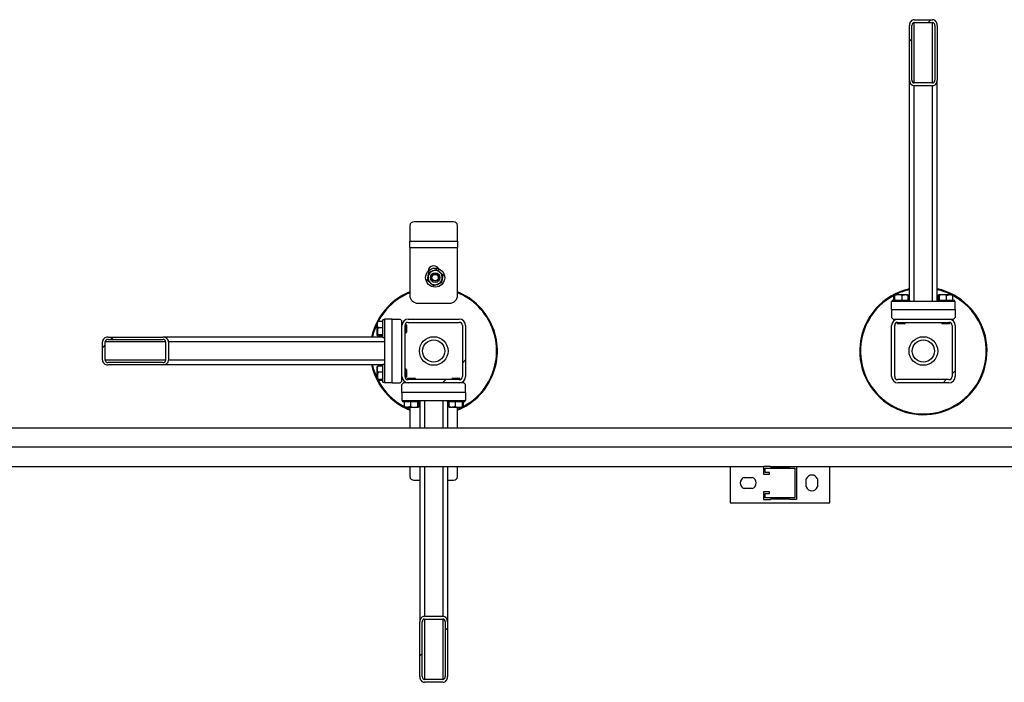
# Model space of a CAD drawing. Header units: millimetres. Extents: x 5 to 589, y 5 to 415.
# Tile 13 of 104: x 150 to 186, y 74 to 98. Entities that reach past the tile are written whole.
import ezdxf

# ---------------------------------------------------------------- set-up
doc = ezdxf.new("R2010")
doc.units = ezdxf.units.MM
doc.layers.add('TRAIT-FINS', color=9, linetype='Continuous')
doc.layers.add('TRAIT-FORT', color=4, linetype='Continuous', lineweight=25)

msp = doc.modelspace()

# ---------------------------------------------------------------- hatches: boundary and pattern name
at = {"layer": 'TRAIT-FINS'}
h = msp.add_hatch(dxfattribs=at)
h.set_pattern_fill('ANSI31', color=9, angle=3e-322, style=0)
edge = h.paths.add_edge_path(flags=0)
edge.add_line((183.36077, 95.65117), (183.36077, 97.6154))
edge.add_ellipse((183.18934, 97.6154), major_axis=(0, 0.2032), ratio=0.84366149, start_angle=270, end_angle=360)
edge.add_line((183.18934, 97.81859), (182.5322, 97.81859))
edge.add_ellipse((182.5322, 97.6154), major_axis=(0, 0.2032), ratio=0.84366149, start_angle=360, end_angle=450)
edge.add_line((182.36077, 97.6154), (182.36077, 95.65117))
edge.add_ellipse((182.5322, 95.65117), major_axis=(0, 0.2032), ratio=0.84366149, start_angle=90, end_angle=180)
edge.add_line((182.5322, 95.44798), (183.18934, 95.44798))
edge.add_ellipse((183.18934, 95.65117), major_axis=(0, 0.2032), ratio=0.84366149, start_angle=180, end_angle=270)
edge = h.paths.add_edge_path(flags=0)
edge.add_line((183.27505, 97.6154), (183.27505, 95.65117))
edge.add_ellipse((183.18934, 95.65117), major_axis=(0, 0.1016), ratio=0.84366149, start_angle=180, end_angle=270, ccw=False)
edge.add_line((183.18934, 95.54957), (182.5322, 95.54957))
edge.add_ellipse((182.5322, 95.65117), major_axis=(0, 0.1016), ratio=0.84366149, start_angle=90, end_angle=180, ccw=False)
edge.add_line((182.44648, 95.65117), (182.44648, 97.6154))
edge.add_ellipse((182.5322, 97.6154), major_axis=(0, 0.1016), ratio=0.84366149, start_angle=0, end_angle=90, ccw=False)
edge.add_line((182.5322, 97.717), (183.18934, 97.717))
edge.add_ellipse((183.18934, 97.6154), major_axis=(0, 0.1016), ratio=0.84366149, start_angle=270, end_angle=360, ccw=False)
h = msp.add_hatch(dxfattribs=at)
h.set_pattern_fill('ANSI31', color=9, angle=3e-322, style=0)
edge = h.paths.add_edge_path(flags=0)
edge.add_arc((166.20362, 86.8446), 0.22857, 0, 90)
edge.add_line((166.20362, 87.07317), (164.37505, 87.07317))
edge.add_arc((164.37505, 86.8446), 0.22857, 90, 180)
edge.add_line((164.14648, 86.8446), (164.14648, 85.01603))
edge.add_arc((164.37505, 85.01603), 0.22857, 180, 270)
edge.add_line((164.37505, 84.78746), (166.20362, 84.78746))
edge.add_arc((166.20362, 85.01603), 0.22857, 270, 360)
edge.add_line((166.4322, 85.01603), (166.4322, 86.8446))
edge = h.paths.add_edge_path(flags=0)
edge.add_line((164.37505, 86.95888), (166.20362, 86.95888))
edge.add_arc((166.20362, 86.8446), 0.11429, 0, 90, ccw=False)
edge.add_line((166.31791, 86.8446), (166.31791, 85.01603))
edge.add_arc((166.20362, 85.01603), 0.11429, 270, 360, ccw=False)
edge.add_line((166.20362, 84.90174), (164.37505, 84.90174))
edge.add_arc((164.37505, 85.01603), 0.11429, 180, 270, ccw=False)
edge.add_line((164.26077, 85.01603), (164.26077, 86.8446))
edge.add_arc((164.37505, 86.8446), 0.11429, 90, 180, ccw=False)
h = msp.add_hatch(dxfattribs=at)
h.set_pattern_fill('ANSI31', color=9, angle=3e-322, style=0)
edge = h.paths.add_edge_path(flags=0)
edge.add_arc((183.77505, 85.01603), 0.22857, 270, 360)
edge.add_line((184.00362, 85.01603), (184.00362, 86.8446))
edge.add_arc((183.77505, 86.8446), 0.22857, 360, 450)
edge.add_line((183.77505, 87.07317), (181.94648, 87.07317))
edge.add_arc((181.94648, 86.8446), 0.22857, 90, 180)
edge.add_line((181.71791, 86.8446), (181.71791, 85.01603))
edge.add_arc((181.94648, 85.01603), 0.22857, 180, 270)
edge.add_line((181.94648, 84.78746), (183.77505, 84.78746))
edge = h.paths.add_edge_path(flags=0)
edge.add_line((183.88934, 86.8446), (183.88934, 85.01603))
edge.add_arc((183.77505, 85.01603), 0.11429, 270, 360, ccw=False)
edge.add_line((183.77505, 84.90174), (181.94648, 84.90174))
edge.add_arc((181.94648, 85.01603), 0.11429, 180, 270, ccw=False)
edge.add_line((181.8322, 85.01603), (181.8322, 86.8446))
edge.add_arc((181.94648, 86.8446), 0.11429, 90, 180, ccw=False)
edge.add_line((181.94648, 86.95888), (183.77505, 86.95888))
edge.add_arc((183.77505, 86.8446), 0.11429, 0, 90, ccw=False)
h = msp.add_hatch(dxfattribs=at)
h.set_pattern_fill('ANSI31', color=9, angle=3e-322, style=0)
edge = h.paths.add_edge_path(flags=0)
edge.add_line((155.56848, 86.43031), (153.60425, 86.43031))
edge.add_ellipse((153.60425, 86.25888), major_axis=(-0.2032, 0), ratio=0.84366149, start_angle=270, end_angle=360)
edge.add_line((153.40106, 86.25888), (153.40106, 85.60174))
edge.add_ellipse((153.60425, 85.60174), major_axis=(-0.2032, 0), ratio=0.84366149, start_angle=360, end_angle=450)
edge.add_line((153.60425, 85.43031), (155.56848, 85.43031))
edge.add_ellipse((155.56848, 85.60174), major_axis=(-0.2032, 0), ratio=0.84366149, start_angle=90, end_angle=180)
edge.add_line((155.77168, 85.60174), (155.77168, 86.25888))
edge.add_ellipse((155.56848, 86.25888), major_axis=(-0.2032, 0), ratio=0.84366149, start_angle=180, end_angle=270)
edge = h.paths.add_edge_path(flags=0)
edge.add_line((153.60425, 86.3446), (155.56848, 86.3446))
edge.add_ellipse((155.56848, 86.25888), major_axis=(-0.1016, 0), ratio=0.84366149, start_angle=180, end_angle=270, ccw=False)
edge.add_line((155.67008, 86.25888), (155.67008, 85.60174))
edge.add_ellipse((155.56848, 85.60174), major_axis=(-0.1016, 0), ratio=0.84366149, start_angle=90, end_angle=180, ccw=False)
edge.add_line((155.56848, 85.51603), (153.60425, 85.51603))
edge.add_ellipse((153.60425, 85.60174), major_axis=(-0.1016, 0), ratio=0.84366149, start_angle=0, end_angle=90, ccw=False)
edge.add_line((153.50265, 85.60174), (153.50265, 86.25888))
edge.add_ellipse((153.60425, 86.25888), major_axis=(-0.1016, 0), ratio=0.84366149, start_angle=270, end_angle=360, ccw=False)
h = msp.add_hatch(dxfattribs=at)
h.set_pattern_fill('ANSI31', color=9, angle=3e-322, style=0)
edge = h.paths.add_edge_path(flags=0)
edge.add_line((164.78934, 76.20945), (164.78934, 74.24523))
edge.add_ellipse((164.96077, 74.24523), major_axis=(0, -0.2032), ratio=0.84366149, start_angle=270, end_angle=360)
edge.add_line((164.96077, 74.04203), (165.61791, 74.04203))
edge.add_ellipse((165.61791, 74.24523), major_axis=(0, -0.2032), ratio=0.84366149, start_angle=360, end_angle=450)
edge.add_line((165.78934, 74.24523), (165.78934, 76.20945))
edge.add_ellipse((165.61791, 76.20945), major_axis=(0, -0.2032), ratio=0.84366149, start_angle=90, end_angle=180)
edge.add_line((165.61791, 76.41265), (164.96077, 76.41265))
edge.add_ellipse((164.96077, 76.20945), major_axis=(0, -0.2032), ratio=0.84366149, start_angle=180, end_angle=270)
edge = h.paths.add_edge_path(flags=0)
edge.add_line((164.87505, 74.24523), (164.87505, 76.20945))
edge.add_ellipse((164.96077, 76.20945), major_axis=(0, -0.1016), ratio=0.84366149, start_angle=180, end_angle=270, ccw=False)
edge.add_line((164.96077, 76.31105), (165.61791, 76.31105))
edge.add_ellipse((165.61791, 76.20945), major_axis=(0, -0.1016), ratio=0.84366149, start_angle=90, end_angle=180, ccw=False)
edge.add_line((165.70362, 76.20945), (165.70362, 74.24523))
edge.add_ellipse((165.61791, 74.24523), major_axis=(0, -0.1016), ratio=0.84366149, start_angle=0, end_angle=90, ccw=False)
edge.add_line((165.61791, 74.14363), (164.96077, 74.14363))
edge.add_ellipse((164.96077, 74.24523), major_axis=(0, -0.1016), ratio=0.84366149, start_angle=270, end_angle=360, ccw=False)

# ---------------------------------------------------------------- linework, layer by layer
at = {"layer": 'TRAIT-FORT', "color": 4, "linetype": 'Continuous', "lineweight": 25}
for p, q in [((182.36077, 95.65117), (182.36077, 97.6154)), ((182.44648, 95.65117), (182.44648, 97.6154)), ((182.5322, 97.81859), (183.18934, 97.81859)), ((182.5322, 97.717), (183.18934, 97.717)), ((182.5322, 95.54957), (182.5322, 97.717)), ((183.18934, 95.54957), (183.18934, 97.717)), ((183.27505, 97.6154), (183.27505, 95.65117)), ((183.36077, 97.6154), (183.36077, 95.65117)), ((182.36077, 87.75888), (182.36077, 95.65117)), ((183.18934, 95.54957), (182.5322, 95.54957)), ((183.18934, 95.44798), (182.5322, 95.44798)), ((182.5322, 87.70174), (182.5322, 95.44798)), ((183.18934, 87.70174), (183.18934, 95.44798)), ((183.36077, 87.75888), (183.36077, 95.65117)), ((166.00362, 90.56244), (164.57505, 90.56244)), ((164.4322, 90.43872), (164.4322, 89.87317)), ((166.14648, 89.87317), (166.14648, 90.43872)), ((164.4322, 89.6446), (164.4322, 89.87317)), ((164.4322, 89.87317), (166.14648, 89.87317)), ((166.14648, 89.87317), (166.14648, 89.6446)), ((164.4322, 89.6446), (164.4322, 87.93031)), ((164.4322, 89.6446), (166.14648, 89.6446)), ((166.14648, 87.93031), (166.14648, 89.6446)), ((164.71791, 87.6446), (165.86077, 87.6446)), ((181.71791, 87.41603), (181.71791, 87.70174)), ((184.00362, 87.70174), (181.71791, 87.70174)), ((181.74648, 87.75888), (181.74648, 87.70174)), ((181.74648, 87.75888), (182.35108, 87.75888)), ((181.80245, 87.75888), (181.80245, 87.93018)), ((181.83005, 87.95888), (181.81604, 87.95079)), ((181.83005, 87.95888), (182.29148, 87.95888)), ((181.83708, 87.75888), (181.83708, 87.93018)), ((182.0954, 87.75888), (182.0954, 87.93018)), ((182.3055, 87.95079), (182.29148, 87.95888)), ((182.31908, 87.75888), (182.31908, 87.93018)), ((182.35108, 87.75888), (182.37505, 87.75888)), ((182.37505, 87.70174), (182.37505, 87.75888)), ((183.34648, 87.75888), (183.34648, 87.70174)), ((183.34648, 87.75888), (183.95108, 87.75888)), ((183.40245, 87.75888), (183.40245, 87.93018)), ((183.43005, 87.95888), (183.41604, 87.95079)), ((183.43005, 87.95888), (183.89148, 87.95888)), ((183.43708, 87.75888), (183.43708, 87.93018)), ((183.6954, 87.75888), (183.6954, 87.93018)), ((183.9055, 87.95079), (183.89148, 87.95888)), ((183.91908, 87.75888), (183.91908, 87.93018)), ((183.95108, 87.75888), (183.97505, 87.75888)), ((183.97505, 87.70174), (183.97505, 87.75888)), ((184.00362, 87.41603), (184.00362, 87.70174)), ((181.71791, 87.41603), (184.00362, 87.41603)), ((181.71791, 87.41603), (181.71791, 87.13031)), ((184.00362, 87.41603), (184.00362, 87.13031)), ((163.26886, 86.97504), (163.26077, 86.96103)), ((163.26077, 86.4996), (163.26077, 86.96103)), ((163.46077, 86.98863), (163.28947, 86.98863)), ((163.51791, 87.0446), (163.46077, 87.0446)), ((163.46077, 87.02063), (163.46077, 87.0446)), ((163.46077, 86.41603), (163.46077, 87.02063)), ((163.51791, 87.07317), (163.51791, 84.78746)), ((163.80362, 87.07317), (163.51791, 87.07317)), ((163.80362, 84.78746), (163.80362, 87.07317)), ((163.80362, 87.07317), (164.08934, 87.07317)), ((164.14648, 87.01603), (164.08934, 87.07317)), ((164.14648, 86.8446), (164.14648, 87.01603)), ((164.37505, 87.07317), (166.20362, 87.07317)), ((164.37505, 86.95888), (166.20362, 86.95888)), ((181.71791, 87.13031), (181.77505, 87.07317)), ((181.77505, 87.07317), (181.94648, 87.07317)), ((181.91791, 87.07317), (181.91791, 87.07138)), ((181.91791, 86.95525), (181.91791, 86.92174)), ((181.91791, 86.92174), (181.93791, 86.90174)), ((181.91791, 86.92174), (182.20362, 86.92174)), ((181.94648, 87.07317), (183.77505, 87.07317)), ((181.94648, 86.95888), (183.77505, 86.95888)), ((182.18362, 86.90174), (182.20362, 86.92174)), ((182.20362, 86.92174), (182.20362, 86.95888)), ((183.51791, 86.95888), (183.51791, 86.92174)), ((183.51791, 86.92174), (183.53791, 86.90174)), ((183.51791, 86.92174), (183.80362, 86.92174)), ((183.77505, 87.07317), (183.94648, 87.07317)), ((183.78362, 86.90174), (183.80362, 86.92174)), ((183.80362, 87.07138), (183.80362, 87.07317)), ((183.80362, 86.92174), (183.80362, 86.95525)), ((183.94648, 87.07317), (184.00362, 87.13031)), ((163.46077, 86.76494), (163.28947, 86.76494)), ((164.14827, 86.87317), (164.14648, 86.87317)), ((164.14648, 85.01603), (164.14648, 86.8446)), ((164.26077, 85.01603), (164.26077, 86.8446)), ((164.26077, 86.58746), (164.29791, 86.58746)), ((164.29791, 86.87317), (164.2644, 86.87317)), ((164.31791, 86.85317), (164.29791, 86.87317)), ((164.29791, 86.58746), (164.29791, 86.87317)), ((164.29791, 86.58746), (164.31791, 86.60746)), ((164.31791, 86.85317), (164.31791, 86.60746)), ((166.31791, 86.8446), (166.31791, 85.01603)), ((166.4322, 86.8446), (166.4322, 85.01603)), ((181.71791, 85.01603), (181.71791, 86.8446)), ((181.8322, 85.01603), (181.8322, 86.8446)), ((182.18362, 86.90174), (181.93791, 86.90174)), ((183.78362, 86.90174), (183.53791, 86.90174)), ((183.88934, 86.8446), (183.88934, 85.01603)), ((184.00362, 86.8446), (184.00362, 85.01603)), ((153.40106, 85.60174), (153.40106, 86.25888)), ((153.50265, 85.60174), (153.50265, 86.25888)), ((155.67008, 86.25888), (153.50265, 86.25888)), ((153.60425, 86.43031), (155.56848, 86.43031)), ((153.60425, 86.3446), (155.56848, 86.3446)), ((163.46077, 86.43031), (155.56848, 86.43031)), ((155.67008, 86.25888), (155.67008, 85.60174)), ((155.77168, 86.25888), (155.77168, 85.60174)), ((163.51791, 86.25888), (155.77168, 86.25888)), ((163.26077, 86.4996), (163.26886, 86.48558)), ((163.46077, 86.50663), (163.28947, 86.50663)), ((163.46077, 86.472), (163.28947, 86.472)), ((163.46077, 86.41603), (163.51791, 86.41603)), ((155.67008, 85.60174), (153.50265, 85.60174)), ((155.56848, 85.51603), (153.60425, 85.51603)), ((163.51791, 85.60174), (155.77168, 85.60174)), ((155.56848, 85.43031), (153.60425, 85.43031)), ((163.46077, 85.43031), (155.56848, 85.43031)), ((163.26886, 85.37504), (163.26077, 85.36103)), ((163.26077, 84.8996), (163.26077, 85.36103)), ((163.46077, 85.38863), (163.28947, 85.38863)), ((163.46077, 85.16494), (163.28947, 85.16494)), ((163.51791, 85.4446), (163.46077, 85.4446)), ((163.46077, 85.42063), (163.46077, 85.4446)), ((163.46077, 84.81603), (163.46077, 85.42063)), ((164.29791, 85.27317), (164.26077, 85.27317)), ((164.31791, 85.25317), (164.29791, 85.27317)), ((164.29791, 84.98746), (164.29791, 85.27317)), ((164.31791, 85.25317), (164.31791, 85.00746)), ((163.26077, 84.8996), (163.26886, 84.88558)), ((163.46077, 84.90663), (163.28947, 84.90663)), ((163.46077, 84.872), (163.28947, 84.872)), ((163.46077, 84.81603), (163.51791, 84.81603)), ((164.08934, 84.78746), (164.14648, 84.8446)), ((164.14648, 84.8446), (164.14648, 85.01603)), ((164.14648, 84.98746), (164.14827, 84.98746)), ((164.2644, 84.98746), (164.29791, 84.98746)), ((164.29791, 84.98746), (164.31791, 85.00746)), ((164.36648, 84.95888), (164.34648, 84.93888)), ((164.34648, 84.93888), (164.34648, 84.90537)), ((164.6322, 84.93888), (164.34648, 84.93888)), ((164.36648, 84.95888), (164.6122, 84.95888)), ((166.20362, 84.90174), (164.37505, 84.90174)), ((164.6322, 84.93888), (164.6122, 84.95888)), ((164.6322, 84.90174), (164.6322, 84.93888)), ((165.96648, 84.95888), (165.94648, 84.93888)), ((165.94648, 84.93888), (165.94648, 84.90174)), ((166.2322, 84.93888), (165.94648, 84.93888)), ((165.96648, 84.95888), (166.2122, 84.95888)), ((166.2322, 84.93888), (166.2122, 84.95888)), ((166.2322, 84.90537), (166.2322, 84.93888)), ((183.77505, 84.90174), (181.94648, 84.90174)), ((163.80362, 84.78746), (163.51791, 84.78746)), ((163.80362, 84.78746), (164.08934, 84.78746)), ((164.20362, 84.78746), (164.14648, 84.73031)), ((164.14648, 84.4446), (164.14648, 84.73031)), ((164.37505, 84.78746), (164.20362, 84.78746)), ((164.34648, 84.78925), (164.34648, 84.78746)), ((166.20362, 84.78746), (164.37505, 84.78746)), ((166.37505, 84.78746), (166.20362, 84.78746)), ((166.2322, 84.78746), (166.2322, 84.78925)), ((166.4322, 84.73031), (166.37505, 84.78746)), ((166.4322, 84.4446), (166.4322, 84.73031)), ((183.77505, 84.78746), (181.94648, 84.78746)), ((166.4322, 84.4446), (164.14648, 84.4446)), ((164.14648, 84.4446), (164.14648, 84.15888)), ((164.14648, 84.15888), (166.4322, 84.15888)), ((164.17505, 84.15888), (164.17505, 84.10174)), ((164.19902, 84.10174), (164.17505, 84.10174)), ((164.80362, 84.10174), (164.19902, 84.10174)), ((164.23102, 84.10174), (164.23102, 83.93044)), ((164.45471, 84.10174), (164.45471, 83.93044)), ((164.71302, 84.10174), (164.71302, 83.93044)), ((164.74765, 84.10174), (164.74765, 83.93044)), ((164.78934, 84.10174), (164.78934, 83.16368)), ((164.80362, 84.10174), (164.80362, 84.15888)), ((164.96077, 84.15888), (164.96077, 83.16368)), ((165.61791, 84.15888), (165.61791, 83.16368)), ((165.77505, 84.15888), (165.77505, 84.10174)), ((165.79902, 84.10174), (165.77505, 84.10174)), ((165.78934, 84.10174), (165.78934, 83.16368)), ((166.40362, 84.10174), (165.79902, 84.10174)), ((165.83102, 84.10174), (165.83102, 83.93044)), ((166.05471, 84.10174), (166.05471, 83.93044)), ((166.31302, 84.10174), (166.31302, 83.93044)), ((166.34765, 84.10174), (166.34765, 83.93044)), ((166.40362, 84.10174), (166.40362, 84.15888)), ((166.4322, 84.4446), (166.4322, 84.15888)), ((164.24461, 83.90983), (164.25862, 83.90174)), ((164.72005, 83.90174), (164.25862, 83.90174)), ((164.4322, 83.90174), (164.4322, 83.16368)), ((164.72005, 83.90174), (164.73407, 83.90983)), ((165.84461, 83.90983), (165.85862, 83.90174)), ((166.32005, 83.90174), (165.85862, 83.90174)), ((166.14648, 83.16368), (166.14648, 83.90174)), ((166.32005, 83.90174), (166.33407, 83.90983)), ((193.38934, 83.16368), (54.8651, 83.16368)), ((193.38934, 82.47425), (54.8651, 82.47425)), ((92.59362, 81.78482), (177.12791, 81.78482)), ((164.4322, 81.78482), (164.4322, 81.42191)), ((164.78934, 81.78482), (164.78934, 76.20945)), ((164.96077, 81.78482), (164.96077, 76.41265)), ((165.61791, 81.78482), (165.61791, 76.41265)), ((165.78934, 81.78482), (165.78934, 76.20945)), ((166.14648, 81.42191), (166.14648, 81.78482)), ((175.9322, 81.78482), (175.9322, 80.48053)), ((177.12791, 81.78482), (177.12791, 81.51339)), ((177.37077, 81.78482), (177.12791, 81.78482)), ((177.18505, 81.57053), (177.18505, 81.72768)), ((177.18505, 81.72768), (178.25077, 81.72768)), ((177.37077, 81.78482), (178.06505, 81.78482)), ((177.37077, 81.78482), (177.38791, 81.76768)), ((178.04791, 81.76768), (177.38791, 81.76768)), ((178.06505, 81.78482), (178.04791, 81.76768)), ((178.06505, 81.78482), (178.30791, 81.78482)), ((178.25077, 81.72768), (178.25077, 80.66196)), ((178.30791, 81.78482), (193.38934, 81.78482)), ((178.30791, 81.78482), (178.30791, 80.60482)), ((179.50362, 80.48053), (179.50362, 81.78482)), ((164.57505, 81.29819), (164.78934, 81.29819)), ((165.78934, 81.29819), (166.00362, 81.29819)), ((176.4322, 81.39482), (176.71791, 81.39482)), ((177.12791, 81.51339), (177.3422, 81.51339)), ((177.3422, 81.57053), (177.18505, 81.57053)), ((177.3422, 81.51339), (177.3422, 81.57053)), ((178.66077, 81.05196), (178.66077, 81.33768)), ((179.06077, 81.33768), (179.06077, 81.05196)), ((176.71791, 80.99482), (176.4322, 80.99482)), ((177.12791, 80.87625), (177.12791, 80.60482)), ((177.3422, 80.87625), (177.12791, 80.87625)), ((177.12791, 80.60482), (177.37077, 80.60482)), ((177.18505, 80.81911), (177.3422, 80.81911)), ((177.18505, 80.66196), (177.18505, 80.81911)), ((178.25077, 80.66196), (177.18505, 80.66196)), ((177.3422, 80.81911), (177.3422, 80.87625)), ((177.38791, 80.62196), (177.37077, 80.60482)), ((177.38791, 80.62196), (178.04791, 80.62196)), ((178.04791, 80.62196), (178.06505, 80.60482)), ((178.30791, 80.60482), (178.06505, 80.60482)), ((175.9322, 80.48053), (179.50362, 80.48053)), ((164.96077, 76.41265), (165.61791, 76.41265)), ((164.78934, 74.24523), (164.78934, 76.20945)), ((164.87505, 74.24523), (164.87505, 76.20945)), ((164.96077, 76.31105), (165.61791, 76.31105)), ((164.96077, 76.31105), (164.96077, 74.14363)), ((165.61791, 76.31105), (165.61791, 74.14363)), ((165.70362, 76.20945), (165.70362, 74.24523)), ((165.78934, 76.20945), (165.78934, 74.24523)), ((165.61791, 74.14363), (164.96077, 74.14363)), ((165.61791, 74.04203), (164.96077, 74.04203))]:
    msp.add_line(p, q, dxfattribs=at)
at = {"layer": 'TRAIT-FORT', "color": 4, "linetype": 'Continuous', "lineweight": 25, "flags": 128}
for points in [[(164.2996, 83.90174), (164.41614, 83.84891), (164.4322, 83.84225)], [(166.14648, 83.84225), (166.17845, 83.85566), (166.27908, 83.90174)]]:
    msp.add_lwpolyline(points, dxfattribs=at)
at = {"layer": 'TRAIT-FORT', "color": 4, "linetype": 'Continuous', "lineweight": 25}
for centre, radius in [((165.34088, 88.56409), 0.34286), ((165.34088, 88.56409), 0.17143), ((165.34088, 88.56409), 0.12857), ((165.34088, 88.56409), 0.11429), ((165.28934, 85.93031), 0.51429), ((165.28934, 85.93031), 0.4), ((182.86077, 85.93031), 0.51429), ((182.86077, 85.93031), 0.4)]:
    msp.add_circle(centre, radius, dxfattribs=at)
for centre, radius, start, end in [((164.56612, 90.42841), 0.13432, 86.188739, 175.59805), ((166.01255, 90.42841), 0.13432, 4.40195, 93.811261), ((165.34088, 88.56409), 0.25714, 109.672089, 169.672089), ((165.28934, 88.78746), 0.2, 10.421424, 180), ((165.34088, 88.56409), 0.25714, 49.672089, 109.672089), ((165.34088, 88.56409), 0.25714, 349.672089, 49.672089), ((165.34088, 88.56409), 0.25714, 169.672089, 229.672089), ((165.34088, 88.56409), 0.25714, 229.672089, 289.672089), ((165.34088, 88.56409), 0.25714, 289.672089, 349.672089), ((165.28934, 85.93031), 2.28571, 112.024313, 167.364375), ((165.28934, 85.93031), 2.25714, 112.318002, 152.038825), ((165.28934, 85.93031), 2.28571, 335.32581, 67.975687), ((165.28934, 85.93031), 2.25714, 335.32581, 67.681998), ((182.86077, 85.93031), 2.28571, 102.635625, 245.32581), ((182.86077, 85.93031), 2.25714, 102.798266, 116.007824), ((182.86077, 85.93031), 2.28571, 245.32581, 77.364375), ((182.86077, 85.93031), 2.25714, 63.992176, 77.201734), ((164.71791, 87.93031), 0.28571, 180, 270), ((165.86077, 87.93031), 0.28571, 270, 360), ((182.86077, 85.93031), 2.25714, 117.961175, 245.32581), ((182.86077, 85.93031), 2.25714, 245.32581, 62.038825), ((165.28934, 85.93031), 2.25714, 153.992176, 167.201734), ((164.37505, 86.8446), 0.22857, 90, 180), ((164.37505, 86.8446), 0.11429, 90, 180), ((166.20362, 86.8446), 0.22857, 0, 90), ((166.20362, 86.8446), 0.11429, 0, 90), ((181.94648, 86.8446), 0.22857, 90, 180), ((181.94648, 86.8446), 0.11429, 90, 180), ((183.77505, 86.8446), 0.22857, 360, 90), ((183.77505, 86.8446), 0.11429, 0, 90), ((165.28934, 85.93031), 2.28571, 192.635625, 247.975687), ((165.28934, 85.93031), 2.25714, 192.798266, 206.007824), ((165.28934, 85.93031), 2.25714, 207.961175, 242.038825), ((164.37505, 85.01603), 0.22857, 180, 270), ((164.37505, 85.01603), 0.11429, 180, 270), ((165.28934, 85.93031), 2.28571, 292.024313, 335.32581), ((166.20362, 85.01603), 0.22857, 270, 0), ((166.20362, 85.01603), 0.11429, 270, 0), ((165.28934, 85.93031), 2.25714, 297.961175, 335.32581), ((181.94648, 85.01603), 0.22857, 180, 270), ((181.94648, 85.01603), 0.11429, 180, 270), ((183.77505, 85.01603), 0.22857, 270, 0), ((183.77505, 85.01603), 0.11429, 270, 0), ((164.56612, 81.43222), 0.13432, 184.40195, 273.811261), ((166.01255, 81.43222), 0.13432, 266.188739, 355.59805), ((176.50077, 81.19482), 0.21143, 108.924644, 180), ((176.64934, 81.19482), 0.21143, 288.924644, 71.075356), ((178.86077, 81.26911), 0.21143, 18.924644, 161.075356), ((176.50077, 81.19482), 0.21143, 180, 251.075356), ((178.86077, 81.12053), 0.21143, 198.924644, 341.075356)]:
    msp.add_arc(centre, radius, start, end, dxfattribs=at)
for centre, major_axis, start_param, end_param in [((182.5322, 97.6154), (0, 0.2032), 0, 1.57079633), ((182.5322, 97.6154), (0, 0.1016), 0, 1.57079633), ((183.18934, 97.6154), (0, 0.2032), 4.71238898, 6.28318531), ((183.18934, 97.6154), (0, 0.1016), 4.71238898, 6.28318531), ((182.5322, 95.65117), (0, 0.2032), 1.57079633, 3.14159265), ((182.5322, 95.65117), (0, 0.1016), 1.57079633, 3.14159265), ((183.18934, 95.65117), (0, 0.2032), 3.14159265, 4.71238898), ((183.18934, 95.65117), (0, 0.1016), 3.14159265, 4.71238898), ((153.60425, 86.25888), (-0.2032, 0), 4.71238898, 6.28318531), ((153.60425, 86.25888), (-0.1016, 0), 4.71238898, 6.28318531), ((155.56848, 86.25888), (-0.2032, 0), 3.14159265, 4.71238898), ((155.56848, 86.25888), (-0.1016, 0), 3.14159265, 4.71238898), ((153.60425, 85.60174), (-0.2032, 0), 0, 1.57079633), ((153.60425, 85.60174), (-0.1016, 0), 0, 1.57079633), ((155.56848, 85.60174), (-0.2032, 0), 1.57079633, 3.14159265), ((155.56848, 85.60174), (-0.1016, 0), 1.57079633, 3.14159265), ((164.96077, 76.20945), (0, -0.2032), 3.14159265, 4.71238898), ((165.61791, 76.20945), (0, -0.2032), 1.57079633, 3.14159265), ((164.96077, 76.20945), (0, -0.1016), 3.14159265, 4.71238898), ((165.61791, 76.20945), (0, -0.1016), 1.57079633, 3.14159265), ((164.96077, 74.24523), (0, -0.2032), 4.71238898, 6.28318531), ((164.96077, 74.24523), (0, -0.1016), 4.71238898, 6.28318531), ((165.61791, 74.24523), (0, -0.2032), 0, 1.57079633), ((165.61791, 74.24523), (0, -0.1016), 0, 1.57079633)]:
    msp.add_ellipse(centre, major_axis=major_axis, ratio=0.84366149, start_param=start_param, end_param=end_param, dxfattribs=at)
for points, knots in [([(165.0879, 88.61019), (165.09166, 88.6308), (165.09927, 88.67256), (165.1081, 88.72104), (165.11313, 88.74862), (165.11452, 88.75624)], [0, 0, 0, 0, 0.413688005, 0.838027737, 1, 1, 1, 1]), ([(165.11452, 88.75624), (165.13692, 88.76425), (165.18233, 88.78049), (165.2301, 88.79757), (165.25431, 88.80622)], [0, 0, 0, 0, 0.49324437, 1, 1, 1, 1]), ([(165.25431, 88.80622), (165.27404, 88.81328), (165.31401, 88.82756), (165.36041, 88.84415), (165.38682, 88.85359), (165.39411, 88.8562)], [0, 0, 0, 0, 0.413688, 0.83802774, 1, 1, 1, 1]), ([(165.39411, 88.8562), (165.41224, 88.84081), (165.44901, 88.8096), (165.48769, 88.77676), (165.50729, 88.76012)], [0, 0, 0, 0, 0.49324437, 1, 1, 1, 1]), ([(165.50729, 88.76012), (165.52326, 88.74656), (165.55562, 88.71909), (165.59319, 88.6872), (165.61457, 88.66906), (165.62047, 88.66404)], [0, 0, 0, 0, 0.413688, 0.83802774, 1, 1, 1, 1]), ([(165.06128, 88.46413), (165.06555, 88.48753), (165.0742, 88.53498), (165.08329, 88.58489), (165.0879, 88.61019)], [0, 0, 0, 0, 0.49324437, 1, 1, 1, 1]), ([(165.17446, 88.36805), (165.15849, 88.38161), (165.12613, 88.40908), (165.08857, 88.44097), (165.06719, 88.45912), (165.06128, 88.46413)], [0, 0, 0, 0, 0.413688, 0.83802774, 1, 1, 1, 1]), ([(165.28764, 88.27198), (165.26951, 88.28737), (165.23275, 88.31858), (165.19407, 88.35141), (165.17446, 88.36805)], [0, 0, 0, 0, 0.49324437, 1, 1, 1, 1]), ([(165.56724, 88.37193), (165.54484, 88.36392), (165.49943, 88.34769), (165.45165, 88.33061), (165.42744, 88.32195)], [0, 0, 0, 0, 0.49324437, 1, 1, 1, 1]), ([(165.59385, 88.51799), (165.5901, 88.49737), (165.58249, 88.45562), (165.57365, 88.40714), (165.56863, 88.37955), (165.56724, 88.37193)], [0, 0, 0, 0, 0.413688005, 0.838027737, 1, 1, 1, 1]), ([(165.62047, 88.66404), (165.61621, 88.64064), (165.60756, 88.5932), (165.59846, 88.54328), (165.59385, 88.51799)], [0, 0, 0, 0, 0.49324437, 1, 1, 1, 1]), ([(165.42744, 88.32195), (165.40771, 88.3149), (165.36774, 88.30061), (165.32134, 88.28402), (165.29494, 88.27458), (165.28764, 88.27198)], [0, 0, 0, 0, 0.413688, 0.83802774, 1, 1, 1, 1]), ([(181.80245, 87.93018), (181.80686, 87.93886), (181.81415, 87.95321), (181.82472, 87.95188), (181.83183, 87.94191), (181.83592, 87.93279), (181.83708, 87.93018)], [0, 0, 0, 0, 0.38554949, 0.63764185, 0.89654625, 1, 1, 1, 1]), ([(182.0954, 87.93018), (182.07298, 87.93645), (182.02765, 87.94911), (181.9605, 87.95375), (181.8963, 87.94695), (181.85694, 87.9358), (181.83708, 87.93018)], [0, 0, 0, 0, 0.264604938, 0.534947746, 0.765343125, 1, 1, 1, 1]), ([(182.0954, 87.93018), (182.11481, 87.93645), (182.15406, 87.94911), (182.21221, 87.95375), (182.2678, 87.94695), (182.30188, 87.9358), (182.31908, 87.93018)], [0, 0, 0, 0, 0.26460494, 0.53494775, 0.76534313, 1, 1, 1, 1]), ([(182.30546, 87.95013), (182.30585, 87.95013), (182.30926, 87.95015), (182.31382, 87.94165), (182.31791, 87.93273), (182.31908, 87.93018)], [0, 0, 0, 0, 0.08223706, 0.73797741, 1, 1, 1, 1]), ([(183.40245, 87.93018), (183.40686, 87.93886), (183.41415, 87.95321), (183.42472, 87.95188), (183.43183, 87.94191), (183.43592, 87.93279), (183.43708, 87.93018)], [0, 0, 0, 0, 0.38554949, 0.63764185, 0.89654625, 1, 1, 1, 1]), ([(183.6954, 87.93018), (183.67298, 87.93645), (183.62765, 87.94911), (183.5605, 87.95375), (183.4963, 87.94695), (183.45694, 87.9358), (183.43708, 87.93018)], [0, 0, 0, 0, 0.264604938, 0.534947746, 0.765343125, 1, 1, 1, 1]), ([(183.6954, 87.93018), (183.71481, 87.93645), (183.75406, 87.94911), (183.81221, 87.95375), (183.8678, 87.94695), (183.90188, 87.9358), (183.91908, 87.93018)], [0, 0, 0, 0, 0.26460494, 0.53494775, 0.76534313, 1, 1, 1, 1]), ([(183.90546, 87.95013), (183.90585, 87.95013), (183.90926, 87.95015), (183.91382, 87.94165), (183.91791, 87.93273), (183.91908, 87.93018)], [0, 0, 0, 0, 0.08223706, 0.73797741, 1, 1, 1, 1]), ([(163.28947, 86.76494), (163.2832, 86.78436), (163.27054, 86.82361), (163.2659, 86.88176), (163.27271, 86.93735), (163.28385, 86.97143), (163.28947, 86.98863)], [0, 0, 0, 0, 0.26460494, 0.53494775, 0.76534313, 1, 1, 1, 1]), ([(163.26952, 86.97501), (163.26952, 86.97539), (163.2695, 86.9788), (163.278, 86.98337), (163.28692, 86.98746), (163.28947, 86.98863)], [0, 0, 0, 0, 0.08223706, 0.73797741, 1, 1, 1, 1]), ([(163.28947, 86.76494), (163.2832, 86.74252), (163.27054, 86.6972), (163.2659, 86.63004), (163.27271, 86.56584), (163.28385, 86.52649), (163.28947, 86.50663)], [0, 0, 0, 0, 0.26460494, 0.53494775, 0.76534313, 1, 1, 1, 1]), ([(163.28947, 86.472), (163.28079, 86.4764), (163.26644, 86.48369), (163.26777, 86.49426), (163.27774, 86.50137), (163.28686, 86.50546), (163.28947, 86.50663)], [0, 0, 0, 0, 0.38554949, 0.63764185, 0.89654625, 1, 1, 1, 1]), ([(163.28947, 85.16494), (163.2832, 85.18436), (163.27054, 85.22361), (163.2659, 85.28176), (163.27271, 85.33735), (163.28385, 85.37143), (163.28947, 85.38863)], [0, 0, 0, 0, 0.26460494, 0.53494775, 0.76534313, 1, 1, 1, 1]), ([(163.28947, 85.16494), (163.2832, 85.14252), (163.27054, 85.0972), (163.2659, 85.03004), (163.27271, 84.96584), (163.28385, 84.92649), (163.28947, 84.90663)], [0, 0, 0, 0, 0.26460494, 0.53494775, 0.76534313, 1, 1, 1, 1]), ([(163.26952, 85.37501), (163.26952, 85.37539), (163.2695, 85.3788), (163.278, 85.38337), (163.28692, 85.38746), (163.28947, 85.38863)], [0, 0, 0, 0, 0.08223706, 0.73797741, 1, 1, 1, 1]), ([(163.28947, 84.872), (163.28079, 84.8764), (163.26644, 84.88369), (163.26777, 84.89426), (163.27774, 84.90137), (163.28686, 84.90546), (163.28947, 84.90663)], [0, 0, 0, 0, 0.38554949, 0.63764185, 0.89654625, 1, 1, 1, 1]), ([(164.24464, 83.91049), (164.24426, 83.91049), (164.24085, 83.91048), (164.23628, 83.91897), (164.23219, 83.92789), (164.23102, 83.93044)], [0, 0, 0, 0, 0.08223706, 0.73797741, 1, 1, 1, 1]), ([(164.45471, 83.93044), (164.43529, 83.92418), (164.39604, 83.91151), (164.33789, 83.90688), (164.2823, 83.91368), (164.24822, 83.92482), (164.23102, 83.93044)], [0, 0, 0, 0, 0.26460494, 0.53494775, 0.76534313, 1, 1, 1, 1]), ([(164.45471, 83.93044), (164.47713, 83.92418), (164.52245, 83.91151), (164.58961, 83.90688), (164.65381, 83.91368), (164.69316, 83.92482), (164.71302, 83.93044)], [0, 0, 0, 0, 0.264604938, 0.534947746, 0.765343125, 1, 1, 1, 1]), ([(164.74765, 83.93044), (164.74325, 83.92176), (164.73596, 83.90741), (164.72539, 83.90874), (164.71828, 83.91871), (164.71419, 83.92784), (164.71302, 83.93044)], [0, 0, 0, 0, 0.38554949, 0.63764185, 0.89654625, 1, 1, 1, 1]), ([(165.84464, 83.91049), (165.84426, 83.91049), (165.84085, 83.91048), (165.83628, 83.91897), (165.83219, 83.92789), (165.83102, 83.93044)], [0, 0, 0, 0, 0.08223706, 0.73797741, 1, 1, 1, 1]), ([(166.05471, 83.93044), (166.03529, 83.92418), (165.99604, 83.91151), (165.93789, 83.90688), (165.8823, 83.91368), (165.84822, 83.92482), (165.83102, 83.93044)], [0, 0, 0, 0, 0.26460494, 0.53494775, 0.76534313, 1, 1, 1, 1]), ([(166.05471, 83.93044), (166.07713, 83.92418), (166.12245, 83.91151), (166.18961, 83.90688), (166.25381, 83.91368), (166.29316, 83.92482), (166.31302, 83.93044)], [0, 0, 0, 0, 0.264604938, 0.534947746, 0.765343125, 1, 1, 1, 1]), ([(166.34765, 83.93044), (166.34325, 83.92176), (166.33596, 83.90741), (166.32539, 83.90874), (166.31828, 83.91871), (166.31419, 83.92784), (166.31302, 83.93044)], [0, 0, 0, 0, 0.38554949, 0.63764185, 0.89654625, 1, 1, 1, 1])]:
    msp.add_open_spline(points, degree=3, knots=knots, dxfattribs=at)

doc.saveas('drawing.dxf')
